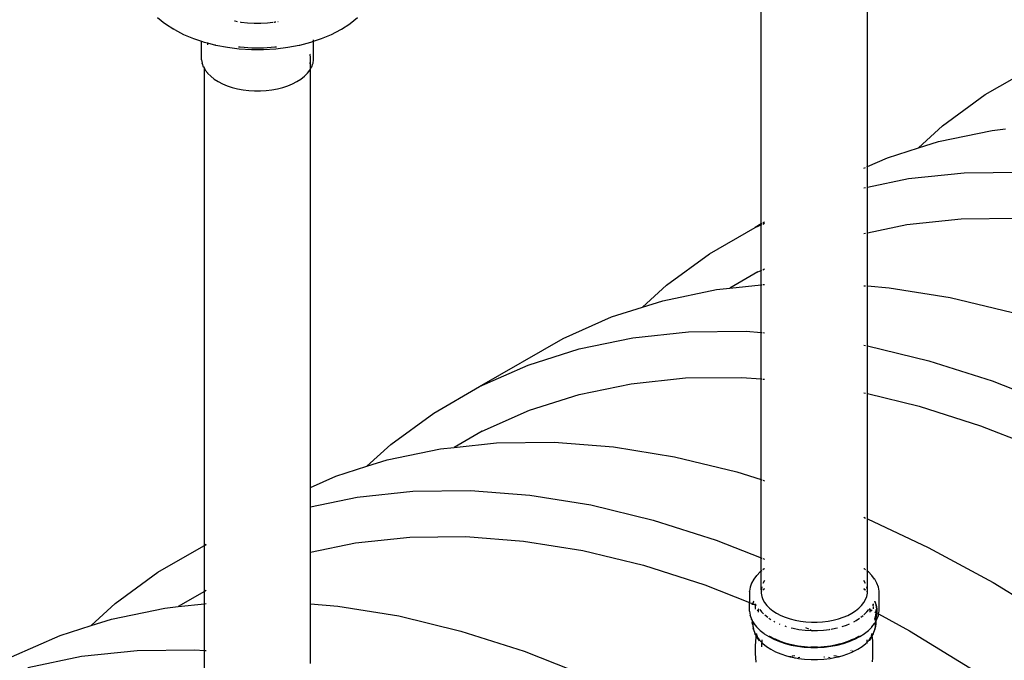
# Model space of a CAD drawing. Extents: x -18027 to -11651, y 1687 to 5059.
# Tile 109 of 170: x -13903 to -13819, y 2875 to 2929. Entities that reach past the tile are written whole.
import ezdxf

# ---------------------------------------------------------------- set-up
doc = ezdxf.new("R2010")
doc.units = 0
doc.header["$MEASUREMENT"] = 0
doc.layers.get('0').update_dxf_attribs({"linetype": 'CONTINUOUS'})
doc.layers.add('TANK', color=2, linetype='CONTINUOUS')

# ---------------------------------------------------------------- blocks, each defined once
blk = doc.blocks.new('12-14 TANKS')
for p, q in [((-141.511, 24.431), (-141.511, 44.603)), ((-137.017, 26.86), (-137.017, 44.603)), ((-167.055, 33.161), (-166.744, 32.914)), ((-166.717, 32.893), (-166.744, 32.914)), ((-163.795, 33.026), (-163.784, 33.023)), ((-163.775, 33.021), (-163.784, 33.023)), ((-163.775, 33.021), (-163.688, 33.004)), ((-163.556, 32.98), (-163.529, 32.975)), ((-163.523, 32.974), (-163.516, 32.972)), ((-163.516, 32.972), (-163.24, 32.938)), ((-163.24, 32.938), (-162.96, 32.921)), ((-162.96, 32.921), (-162.678, 32.921)), ((-162.678, 32.921), (-162.398, 32.938)), ((-162.398, 32.938), (-162.167, 32.967)), ((-162.132, 32.971), (-162.122, 32.972)), ((-162.122, 32.972), (-162.102, 32.976)), ((-162.082, 32.98), (-162.051, 32.986)), ((-161.955, 33.004), (-161.95, 33.004)), ((-158.921, 32.893), (-158.894, 32.914)), ((-158.894, 32.914), (-158.583, 33.161)), ((-166.717, 32.893), (-166.366, 32.668)), ((-166.338, 32.653), (-166.366, 32.668)), ((-166.338, 32.653), (-165.951, 32.452)), ((-159.687, 32.452), (-159.3, 32.653)), ((-159.3, 32.653), (-159.272, 32.668)), ((-159.272, 32.668), (-158.921, 32.893)), ((-165.951, 32.452), (-165.529, 32.275)), ((-165.529, 32.275), (-165.192, 32.163)), ((-165.192, 32.163), (-165.192, 32.178)), ((-165.192, 32.163), (-165.078, 32.125)), ((-165.192, 31.384), (-165.192, 32.163)), ((-165.078, 32.125), (-164.942, 32.09)), ((-164.942, 32.095), (-164.942, 32.09)), ((-164.942, 32.09), (-164.942, 32.013)), ((-164.942, 32.09), (-164.602, 32.002)), ((-161.036, 32.002), (-160.56, 32.125)), ((-160.56, 32.125), (-160.446, 32.163)), ((-160.446, 32.163), (-160.109, 32.275)), ((-160.446, 32.195), (-160.446, 32.218)), ((-160.446, 32.167), (-160.446, 32.178)), ((-160.446, 31.384), (-160.446, 32.163)), ((-160.109, 32.275), (-159.687, 32.452)), ((-164.587, 31.998), (-164.602, 32.002)), ((-164.587, 31.998), (-164.096, 31.906)), ((-164.096, 31.906), (-163.591, 31.844)), ((-163.619, 31.928), (-163.551, 31.92)), ((-163.591, 31.844), (-163.077, 31.813)), ((-163.551, 31.92), (-163.064, 31.89)), ((-163.077, 31.813), (-162.561, 31.813)), ((-163.064, 31.89), (-162.574, 31.89)), ((-162.574, 31.89), (-162.087, 31.92)), ((-162.561, 31.813), (-162.047, 31.844)), ((-162.087, 31.92), (-162.019, 31.928)), ((-162.047, 31.844), (-161.542, 31.906)), ((-161.542, 31.906), (-161.051, 31.998)), ((-161.051, 31.998), (-161.036, 32.002)), ((-165.192, 31.377), (-165.192, 31.384)), ((-165.192, 31.377), (-165.166, 31.234)), ((-160.597, 31.608), (-160.6, 31.617)), ((-160.572, 31.472), (-160.597, 31.608)), ((-160.597, 31.201), (-160.572, 31.336)), ((-160.572, 31.336), (-160.572, 31.472)), ((-160.572, 31.003), (-160.572, 31.336)), ((-160.472, 31.234), (-160.446, 31.377)), ((-160.446, 31.377), (-160.446, 31.384)), ((-165.164, 31.228), (-165.166, 31.234)), ((-165.164, 31.228), (-165.113, 31.087)), ((-165.11, 31.081), (-165.113, 31.087)), ((-165.11, 31.081), (-165.066, 31.003)), ((-165.066, 31.003), (-165.066, 31.008)), ((-165.066, 31.003), (-165.033, 30.945)), ((-165.066, 10.831), (-165.066, 31.003)), ((-165.03, 30.94), (-165.033, 30.945)), ((-165.03, 30.94), (-164.929, 30.809)), ((-160.709, 30.809), (-160.608, 30.94)), ((-160.608, 30.94), (-160.605, 30.945)), ((-160.605, 30.945), (-160.572, 31.003)), ((-160.6, 31.191), (-160.597, 31.201)), ((-160.572, 31.003), (-160.528, 31.081)), ((-160.572, 13.29), (-160.572, 31.003)), ((-160.528, 31.081), (-160.526, 31.087)), ((-160.526, 31.087), (-160.474, 31.228)), ((-160.474, 31.228), (-160.472, 31.234)), ((-132.03, 29.904), (-130.092, 31.023)), ((-164.925, 30.805), (-164.929, 30.809)), ((-164.925, 30.805), (-164.801, 30.681)), ((-164.801, 30.681), (-164.656, 30.565)), ((-164.652, 30.562), (-164.656, 30.565)), ((-164.652, 30.562), (-164.487, 30.457)), ((-164.487, 30.457), (-164.303, 30.361)), ((-161.335, 30.361), (-161.152, 30.457)), ((-161.152, 30.457), (-160.986, 30.562)), ((-160.986, 30.562), (-160.982, 30.565)), ((-160.982, 30.565), (-160.837, 30.681)), ((-160.837, 30.681), (-160.713, 30.805)), ((-160.713, 30.805), (-160.709, 30.809)), ((-164.299, 30.359), (-164.303, 30.361)), ((-164.299, 30.359), (-164.1, 30.276)), ((-164.1, 30.276), (-163.887, 30.205)), ((-163.887, 30.205), (-163.662, 30.147)), ((-163.662, 30.147), (-163.428, 30.103)), ((-163.428, 30.103), (-163.187, 30.074)), ((-163.187, 30.074), (-162.942, 30.059)), ((-162.942, 30.059), (-162.696, 30.059)), ((-162.696, 30.059), (-162.451, 30.074)), ((-162.451, 30.074), (-162.21, 30.103)), ((-162.21, 30.103), (-161.976, 30.147)), ((-161.976, 30.147), (-161.751, 30.205)), ((-161.751, 30.205), (-161.538, 30.276)), ((-161.538, 30.276), (-161.339, 30.359)), ((-161.339, 30.359), (-161.335, 30.361)), ((-133.842, 28.577), (-132.03, 29.904)), ((-134.858, 27.651), (-133.842, 28.577)), ((-134.003, 27.923), (-131.737, 28.393)), ((-131.737, 28.393), (-131.17, 28.453)), ((-134.858, 27.651), (-134.003, 27.923)), ((-136.168, 27.234), (-134.858, 27.651)), ((-137.017, 26.86), (-136.168, 27.234)), ((-137.163, 26.796), (-137.09, 26.828)), ((-137.041, 26.849), (-137.017, 26.86)), ((-137.017, 25.99), (-137.017, 26.86)), ((-137.017, 25.99), (-135.272, 26.352)), ((-135.272, 26.352), (-132.914, 26.601)), ((-132.914, 26.601), (-130.472, 26.628)), ((-137.163, 25.96), (-137.09, 25.975)), ((-137.041, 25.985), (-137.017, 25.99)), ((-137.017, 24.063), (-137.017, 25.99)), ((-135.34, 24.411), (-133.046, 24.653)), ((-133.046, 24.653), (-130.671, 24.679)), ((-143.697, 23.168), (-141.759, 24.287)), ((-141.511, 24.431), (-141.759, 24.287)), ((-141.759, 24.287), (-141.511, 24.397)), ((-141.486, 24.445), (-141.511, 24.431)), ((-141.511, 24.397), (-141.511, 24.431)), ((-141.511, 24.397), (-141.486, 24.407)), ((-141.511, 22.464), (-141.511, 24.397)), ((-141.364, 24.515), (-141.437, 24.473)), ((-141.437, 24.429), (-141.364, 24.461)), ((-137.017, 24.063), (-135.34, 24.411)), ((-137.163, 24.033), (-137.09, 24.048)), ((-137.041, 24.058), (-137.017, 24.063)), ((-137.017, 21.81), (-137.017, 24.063)), ((-145.509, 21.841), (-143.697, 23.168)), ((-141.437, 22.496), (-141.364, 22.528)), ((-141.65, 22.403), (-142.837, 21.717)), ((-141.65, 22.403), (-141.511, 22.464)), ((-141.511, 22.464), (-141.486, 22.475)), ((-141.511, 21.857), (-141.511, 22.464)), ((-146.525, 20.915), (-145.509, 21.841)), ((-143.404, 21.657), (-142.837, 21.717)), ((-142.837, 21.717), (-141.511, 21.857)), ((-141.511, 21.857), (-141.486, 21.859)), ((-141.511, 19.843), (-141.511, 21.857)), ((-141.437, 21.865), (-141.364, 21.872)), ((-137.163, 21.821), (-137.09, 21.815)), ((-137.041, 21.811), (-137.017, 21.81)), ((-137.017, 21.81), (-136.089, 21.737)), ((-137.017, 19.272), (-137.017, 21.81)), ((-136.089, 21.737), (-133.511, 21.321)), ((-145.67, 21.187), (-143.404, 21.657)), ((-133.511, 21.321), (-130.879, 20.684)), ((-147.836, 20.498), (-146.525, 20.915)), ((-146.525, 20.915), (-145.67, 21.187)), ((-149.891, 19.592), (-147.836, 20.498)), ((-153.427, 17.551), (-149.891, 19.592)), ((-149.206, 19.146), (-146.939, 19.616)), ((-146.939, 19.616), (-144.581, 19.865)), ((-144.581, 19.865), (-142.139, 19.892)), ((-142.139, 19.892), (-141.511, 19.843)), ((-141.511, 19.843), (-141.486, 19.841)), ((-141.511, 17.879), (-141.511, 19.843)), ((-141.437, 19.837), (-141.364, 19.831)), ((-137.163, 19.298), (-137.09, 19.287)), ((-137.041, 19.278), (-137.017, 19.272)), ((-137.017, 19.272), (-134.415, 18.643)), ((-137.017, 17.259), (-137.017, 19.272)), ((-151.371, 18.457), (-149.206, 19.146)), ((-153.427, 17.551), (-151.371, 18.457)), ((-134.415, 18.643), (-131.74, 17.789)), ((-147.007, 17.675), (-144.713, 17.917)), ((-144.713, 17.917), (-142.338, 17.943)), ((-142.338, 17.943), (-141.511, 17.879)), ((-155.364, 16.432), (-153.427, 17.551)), ((-149.212, 17.218), (-147.007, 17.675)), ((-141.511, 17.879), (-141.486, 17.877)), ((-141.511, 13.617), (-141.511, 17.879)), ((-141.437, 17.873), (-141.364, 17.868)), ((-131.74, 17.789), (-129.034, 16.722)), ((-151.318, 16.548), (-149.212, 17.218)), ((-137.163, 17.294), (-137.09, 17.277)), ((-137.041, 17.265), (-137.017, 17.259)), ((-137.017, 17.259), (-134.825, 16.729)), ((-137.017, 11.957), (-137.017, 17.259)), ((-134.825, 16.729), (-132.224, 15.899)), ((-157.176, 15.105), (-155.364, 16.432)), ((-153.317, 15.667), (-151.318, 16.548)), ((-132.224, 15.899), (-129.591, 14.86)), ((-153.317, 15.667), (-154.505, 14.981)), ((-158.193, 14.179), (-157.176, 15.105)), ((-154.505, 14.981), (-152.713, 15.17)), ((-152.713, 15.17), (-150.271, 15.197)), ((-150.271, 15.197), (-147.756, 15.001)), ((-147.756, 15.001), (-145.178, 14.585)), ((-157.338, 14.451), (-155.071, 14.921)), ((-155.071, 14.921), (-154.505, 14.981)), ((-145.178, 14.585), (-142.546, 13.948)), ((-159.503, 13.762), (-158.193, 14.179)), ((-158.193, 14.179), (-157.338, 14.451)), ((-160.572, 13.29), (-159.503, 13.762)), ((-142.546, 13.948), (-141.511, 13.617)), ((-141.511, 13.617), (-141.486, 13.61)), ((-141.511, 10.305), (-141.511, 13.617)), ((-141.437, 13.594), (-141.364, 13.571)), ((-160.597, 13.28), (-160.572, 13.29)), ((-160.572, 12.472), (-160.572, 13.29)), ((-158.607, 12.88), (-156.248, 13.129)), ((-156.248, 13.129), (-153.807, 13.155)), ((-153.807, 13.155), (-151.292, 12.96)), ((-151.292, 12.96), (-148.713, 12.543)), ((-160.572, 12.472), (-158.607, 12.88)), ((-148.713, 12.543), (-146.082, 11.907)), ((-160.597, 12.467), (-160.572, 12.472)), ((-160.572, 10.545), (-160.572, 12.472)), ((-146.082, 11.907), (-143.408, 11.053)), ((-137.163, 12.026), (-137.09, 11.992)), ((-137.041, 11.969), (-137.017, 11.957)), ((-137.017, 11.957), (-134.438, 10.75)), ((-137.017, 9.744), (-137.017, 11.957)), ((-164.992, 10.873), (-165.066, 10.831)), ((-165.066, 10.827), (-164.992, 10.859)), ((-160.572, 10.545), (-158.674, 10.939)), ((-158.674, 10.939), (-156.38, 11.181)), ((-156.38, 11.181), (-154.006, 11.207)), ((-154.006, 11.207), (-151.559, 11.017)), ((-151.559, 11.017), (-149.052, 10.612)), ((-143.408, 11.053), (-141.511, 10.305)), ((-167.032, 9.696), (-165.094, 10.815)), ((-165.066, 10.831), (-165.094, 10.815)), ((-165.094, 10.815), (-165.066, 10.827)), ((-165.066, 10.827), (-165.066, 10.831)), ((-165.066, 8.883), (-165.066, 10.827)), ((-160.597, 10.54), (-160.572, 10.545)), ((-160.572, 8.355), (-160.572, 10.545)), ((-149.052, 10.612), (-146.492, 9.993)), ((-134.438, 10.75), (-131.699, 9.268)), ((-141.511, 10.305), (-141.486, 10.295)), ((-141.511, 9.744), (-141.511, 10.305)), ((-141.437, 10.276), (-141.364, 10.247)), ((-168.844, 8.369), (-167.032, 9.696)), ((-146.492, 9.993), (-143.891, 9.162)), ((-141.554, 9.709), (-141.697, 9.567)), ((-141.511, 9.744), (-141.554, 9.709)), ((-141.486, 9.763), (-141.511, 9.744)), ((-141.511, 8.949), (-141.511, 9.744)), ((-141.386, 9.843), (-141.437, 9.802)), ((-141.386, 9.843), (-141.379, 9.848)), ((-141.364, 9.857), (-141.379, 9.848)), ((-137.148, 9.848), (-137.163, 9.857)), ((-137.142, 9.843), (-137.148, 9.848)), ((-137.09, 9.802), (-137.142, 9.843)), ((-137.017, 9.744), (-137.041, 9.763)), ((-137.017, 8.949), (-137.017, 9.744)), ((-136.974, 9.709), (-137.017, 9.744)), ((-136.831, 9.567), (-136.974, 9.709)), ((-141.917, 9.235), (-141.977, 9.072)), ((-141.917, 9.235), (-141.913, 9.243)), ((-141.824, 9.401), (-141.913, 9.243)), ((-141.824, 9.401), (-141.819, 9.409)), ((-141.703, 9.56), (-141.819, 9.409)), ((-141.703, 9.56), (-141.697, 9.567)), ((-141.364, 9.346), (-141.437, 9.217)), ((-137.09, 9.217), (-137.163, 9.346)), ((-136.825, 9.56), (-136.831, 9.567)), ((-136.708, 9.409), (-136.825, 9.56)), ((-136.703, 9.401), (-136.708, 9.409)), ((-136.614, 9.243), (-136.703, 9.401)), ((-136.61, 9.235), (-136.614, 9.243)), ((-136.551, 9.072), (-136.61, 9.235)), ((-131.699, 9.268), (-128.96, 7.587)), ((-165.066, 8.883), (-166.172, 8.245)), ((-164.992, 8.926), (-165.066, 8.883)), ((-165.066, 8.361), (-165.066, 8.883)), ((-143.891, 9.162), (-142.01, 8.42)), ((-142.01, 8.887), (-142.009, 8.897)), ((-142.01, 8.887), (-142.01, 8.42)), ((-141.979, 9.063), (-142.009, 8.897)), ((-141.979, 9.063), (-141.977, 9.072)), ((-141.486, 9.084), (-141.511, 8.949)), ((-141.511, 8.949), (-141.511, 8.88)), ((-141.491, 8.9), (-141.511, 8.88)), ((-141.511, 8.879), (-141.49, 8.899)), ((-141.49, 8.886), (-141.511, 8.86)), ((-141.511, 8.88), (-141.511, 8.879)), ((-141.511, 8.879), (-141.511, 8.86)), ((-141.511, 8.86), (-141.511, 8.813)), ((-141.511, 8.813), (-141.486, 8.678)), ((-141.49, 8.899), (-141.491, 8.9)), ((-141.49, 8.899), (-141.486, 8.903)), ((-141.486, 8.89), (-141.49, 8.886)), ((-141.486, 8.904), (-141.486, 8.903)), ((-141.425, 8.951), (-141.437, 8.943)), ((-141.425, 8.951), (-141.437, 8.939)), ((-141.437, 8.942), (-141.437, 8.943)), ((-141.419, 8.957), (-141.425, 8.951)), ((-141.364, 9.012), (-141.419, 8.957)), ((-141.364, 8.999), (-141.419, 8.957)), ((-141.364, 9.001), (-141.364, 8.999)), ((-137.108, 8.957), (-137.163, 9.012)), ((-137.163, 8.999), (-137.163, 9.001)), ((-137.163, 8.999), (-137.108, 8.957)), ((-137.102, 8.951), (-137.108, 8.957)), ((-137.09, 8.939), (-137.102, 8.951)), ((-137.09, 8.943), (-137.102, 8.951)), ((-137.09, 8.943), (-137.09, 8.942)), ((-137.017, 8.949), (-137.041, 9.084)), ((-137.041, 8.903), (-137.041, 8.904)), ((-137.041, 8.903), (-137.037, 8.899)), ((-137.037, 8.886), (-137.041, 8.89)), ((-137.041, 8.678), (-137.017, 8.813)), ((-137.036, 8.9), (-137.037, 8.899)), ((-137.037, 8.899), (-137.017, 8.879)), ((-137.017, 8.86), (-137.037, 8.886)), ((-137.017, 8.88), (-137.036, 8.9)), ((-137.017, 8.88), (-137.017, 8.949)), ((-137.017, 8.879), (-137.017, 8.88)), ((-137.017, 8.86), (-137.017, 8.879)), ((-137.017, 8.813), (-137.017, 8.86)), ((-136.548, 9.063), (-136.551, 9.072)), ((-136.518, 8.897), (-136.548, 9.063)), ((-136.517, 8.887), (-136.518, 8.897)), ((-136.517, 8.058), (-136.517, 8.887)), ((-169.86, 7.443), (-168.844, 8.369)), ((-166.172, 8.245), (-165.066, 8.361)), ((-165.066, 8.361), (-164.992, 8.369)), ((-165.066, 6.388), (-165.066, 8.361)), ((-160.597, 8.356), (-160.572, 8.355)), ((-160.572, 8.355), (-159.423, 8.265)), ((-160.572, 5.838), (-160.572, 8.355)), ((-142.01, 8.058), (-142.01, 8.42)), ((-141.98, 8.408), (-141.92, 8.385)), ((-141.914, 8.382), (-141.883, 8.37)), ((-141.871, 8.349), (-141.88, 8.323)), ((-141.88, 8.322), (-141.87, 8.347)), ((-141.869, 8.365), (-141.865, 8.363)), ((-141.865, 8.363), (-141.867, 8.36)), ((-141.866, 8.359), (-141.864, 8.363)), ((-141.857, 8.387), (-141.865, 8.363)), ((-141.865, 8.363), (-141.864, 8.363)), ((-141.864, 8.363), (-141.856, 8.385)), ((-141.864, 8.363), (-141.838, 8.352)), ((-141.835, 8.446), (-141.852, 8.401)), ((-141.851, 8.4), (-141.834, 8.445)), ((-141.823, 8.473), (-141.829, 8.461)), ((-141.829, 8.459), (-141.828, 8.461)), ((-141.828, 8.461), (-141.822, 8.471)), ((-141.82, 8.346), (-141.766, 8.324)), ((-141.759, 8.36), (-141.759, 8.336)), ((-141.752, 8.346), (-141.757, 8.32)), ((-141.486, 8.678), (-141.437, 8.545)), ((-141.437, 8.545), (-141.364, 8.415)), ((-141.364, 8.415), (-141.268, 8.291)), ((-137.259, 8.291), (-137.163, 8.415)), ((-137.163, 8.415), (-137.09, 8.545)), ((-137.09, 8.545), (-137.041, 8.678)), ((-136.768, 8.306), (-136.775, 8.346)), ((-136.768, 8.36), (-136.768, 8.306)), ((-136.705, 8.471), (-136.699, 8.461)), ((-136.698, 8.461), (-136.704, 8.473)), ((-136.699, 8.461), (-136.693, 8.445)), ((-136.692, 8.446), (-136.698, 8.461)), ((-136.67, 8.387), (-136.687, 8.431)), ((-136.687, 8.43), (-136.671, 8.385)), ((-136.666, 8.372), (-136.641, 8.304)), ((-136.64, 8.304), (-136.665, 8.373)), ((-169.005, 7.715), (-166.738, 8.185)), ((-166.738, 8.185), (-166.172, 8.245)), ((-159.423, 8.265), (-156.845, 7.849)), ((-142.009, 8.048), (-142.01, 8.058)), ((-142.009, 8.048), (-141.979, 7.883)), ((-141.765, 8.324), (-141.759, 8.322)), ((-141.759, 8.326), (-141.759, 8.322)), ((-141.759, 8.322), (-141.759, 8.306)), ((-141.759, 8.322), (-141.757, 8.32)), ((-141.757, 8.32), (-141.759, 8.306)), ((-141.759, 8.306), (-141.759, 8.295)), ((-141.759, 8.275), (-141.759, 8.199)), ((-141.759, 8.182), (-141.759, 8.167)), ((-141.759, 8.153), (-141.756, 8.139)), ((-141.757, 8.32), (-141.726, 8.308)), ((-141.667, 8.074), (-141.683, 8.052)), ((-141.623, 8.13), (-141.66, 8.082)), ((-141.635, 8.112), (-141.635, 8.057)), ((-141.635, 8.042), (-141.635, 8.004)), ((-141.603, 8.157), (-141.616, 8.139)), ((-141.57, 8.124), (-141.49, 8.021)), ((-141.49, 8.021), (-141.407, 7.937)), ((-141.268, 8.291), (-141.151, 8.173)), ((-141.151, 8.173), (-141.012, 8.063)), ((-141.012, 8.063), (-140.855, 7.962)), ((-140.855, 7.962), (-140.68, 7.871)), ((-137.848, 7.871), (-137.673, 7.962)), ((-137.673, 7.962), (-137.515, 8.063)), ((-137.515, 8.063), (-137.377, 8.173)), ((-137.377, 8.173), (-137.259, 8.291)), ((-137.166, 7.892), (-137.037, 8.021)), ((-137.037, 8.021), (-136.957, 8.124)), ((-136.935, 8.147), (-136.904, 8.13)), ((-136.904, 8.13), (-136.925, 8.157)), ((-136.861, 8.074), (-136.897, 8.12)), ((-136.893, 8.124), (-136.839, 8.095)), ((-136.893, 8.042), (-136.893, 8.112)), ((-136.893, 8.004), (-136.893, 8.028)), ((-136.844, 8.052), (-136.855, 8.066)), ((-136.83, 8.09), (-136.815, 8.082)), ((-136.768, 8.275), (-136.768, 8.306)), ((-136.768, 8.255), (-136.768, 8.182)), ((-136.768, 8.167), (-136.768, 8.155)), ((-136.768, 8.153), (-136.768, 8.155)), ((-136.696, 8.017), (-136.642, 7.988)), ((-136.67, 7.809), (-136.642, 7.96)), ((-136.642, 7.988), (-136.642, 8.119)), ((-136.642, 7.988), (-136.614, 7.973)), ((-136.642, 7.964), (-136.642, 7.988)), ((-136.642, 7.962), (-136.642, 7.964)), ((-136.642, 7.96), (-136.642, 7.962)), ((-136.641, 7.825), (-136.642, 7.96)), ((-136.641, 8.304), (-136.612, 8.145)), ((-136.614, 7.973), (-136.641, 7.825)), ((-136.611, 8.145), (-136.64, 8.304)), ((-136.64, 7.824), (-136.613, 7.972)), ((-136.612, 7.984), (-136.614, 7.973)), ((-136.614, 7.973), (-136.613, 7.972)), ((-136.613, 7.972), (-136.611, 7.984)), ((-136.613, 7.972), (-136.607, 7.969)), ((-136.612, 8.145), (-136.612, 7.984)), ((-136.611, 7.984), (-136.611, 8.145)), ((-136.548, 7.883), (-136.539, 7.932)), ((-136.547, 7.937), (-136.539, 7.932)), ((-136.539, 7.932), (-136.518, 8.048)), ((-136.539, 7.932), (-135.234, 7.226)), ((-136.518, 8.048), (-136.517, 8.058)), ((-169.86, 7.443), (-169.005, 7.715)), ((-156.845, 7.849), (-154.214, 7.212)), ((-141.977, 7.873), (-141.979, 7.883)), ((-141.977, 7.873), (-141.917, 7.711)), ((-141.913, 7.702), (-141.917, 7.711)), ((-141.913, 7.702), (-141.885, 7.652)), ((-141.885, 7.668), (-141.885, 7.652)), ((-141.885, 7.652), (-141.885, 7.574)), ((-141.885, 7.652), (-141.856, 7.602)), ((-141.884, 7.549), (-141.885, 7.574)), ((-141.882, 7.524), (-141.884, 7.549)), ((-141.879, 7.499), (-141.882, 7.524)), ((-141.86, 7.582), (-141.856, 7.602)), ((-141.86, 7.582), (-141.86, 7.425)), ((-141.856, 7.604), (-141.856, 7.602)), ((-141.856, 7.602), (-141.824, 7.544)), ((-141.819, 7.536), (-141.824, 7.544)), ((-141.819, 7.536), (-141.703, 7.385)), ((-141.361, 7.892), (-141.36, 7.89)), ((-141.36, 7.89), (-141.235, 7.791)), ((-141.184, 7.754), (-141.106, 7.704)), ((-140.98, 7.629), (-140.935, 7.606)), ((-140.754, 7.52), (-140.716, 7.504)), ((-140.68, 7.871), (-140.489, 7.791)), ((-140.489, 7.791), (-140.285, 7.723)), ((-140.285, 7.723), (-140.07, 7.668)), ((-140.07, 7.668), (-139.846, 7.626)), ((-139.846, 7.626), (-139.616, 7.598)), ((-139.616, 7.598), (-139.381, 7.584)), ((-139.381, 7.584), (-139.146, 7.584)), ((-139.146, 7.584), (-138.912, 7.598)), ((-138.912, 7.598), (-138.681, 7.626)), ((-138.681, 7.626), (-138.457, 7.668)), ((-138.457, 7.668), (-138.242, 7.723)), ((-138.242, 7.723), (-138.038, 7.791)), ((-138.038, 7.791), (-137.848, 7.871)), ((-137.902, 7.466), (-137.774, 7.52)), ((-137.592, 7.606), (-137.496, 7.656)), ((-137.496, 7.656), (-137.343, 7.754)), ((-137.292, 7.791), (-137.199, 7.865)), ((-136.825, 7.385), (-136.708, 7.536)), ((-136.708, 7.536), (-136.703, 7.544)), ((-136.703, 7.544), (-136.671, 7.602)), ((-136.642, 7.822), (-136.696, 7.675)), ((-136.696, 7.672), (-136.642, 7.819)), ((-136.695, 7.739), (-136.696, 7.741)), ((-136.696, 7.739), (-136.696, 7.737)), ((-136.696, 7.737), (-136.695, 7.739)), ((-136.696, 7.737), (-136.695, 7.737)), ((-136.695, 7.739), (-136.671, 7.806)), ((-136.695, 7.737), (-136.695, 7.739)), ((-136.671, 7.806), (-136.67, 7.808)), ((-136.671, 7.602), (-136.642, 7.652)), ((-136.671, 7.602), (-136.671, 7.604)), ((-136.671, 7.602), (-136.667, 7.582)), ((-136.67, 7.808), (-136.67, 7.809)), ((-136.667, 7.425), (-136.667, 7.582)), ((-136.648, 7.499), (-136.645, 7.524)), ((-136.645, 7.524), (-136.643, 7.549)), ((-136.643, 7.549), (-136.642, 7.574)), ((-136.641, 7.825), (-136.642, 7.822)), ((-136.642, 7.819), (-136.64, 7.824)), ((-136.642, 7.819), (-136.642, 7.822)), ((-136.642, 7.652), (-136.642, 7.819)), ((-136.642, 7.652), (-136.614, 7.702)), ((-136.642, 7.574), (-136.642, 7.652)), ((-136.614, 7.702), (-136.61, 7.711)), ((-136.61, 7.711), (-136.551, 7.873)), ((-136.551, 7.873), (-136.548, 7.883)), ((-171.17, 7.026), (-169.86, 7.443)), ((-154.214, 7.212), (-151.539, 6.358)), ((-141.879, 7.499), (-141.85, 7.341)), ((-141.86, 7.425), (-141.856, 7.401)), ((-141.852, 7.382), (-141.832, 7.269)), ((-141.845, 7.317), (-141.85, 7.341)), ((-141.839, 7.293), (-141.845, 7.317)), ((-141.832, 7.269), (-141.839, 7.293)), ((-141.832, 7.269), (-141.775, 7.115)), ((-141.767, 7.092), (-141.775, 7.115)), ((-141.775, 7.115), (-141.691, 6.966)), ((-141.757, 7.07), (-141.767, 7.092)), ((-141.718, 7.023), (-141.71, 7.104)), ((-141.707, 7.096), (-141.708, 7.102)), ((-141.704, 7.07), (-141.707, 7.096)), ((-141.707, 7.096), (-141.703, 7.075)), ((-141.697, 7.379), (-141.703, 7.385)), ((-141.703, 7.096), (-141.703, 7.075)), ((-141.697, 7.379), (-141.554, 7.236)), ((-141.554, 7.236), (-141.386, 7.102)), ((-141.379, 7.098), (-141.386, 7.102)), ((-141.379, 7.098), (-141.189, 6.975)), ((-140.508, 7.427), (-140.447, 7.407)), ((-140.247, 7.352), (-140.159, 7.329)), ((-140.159, 7.329), (-139.91, 7.282)), ((-139.91, 7.282), (-139.655, 7.251)), ((-139.655, 7.251), (-139.394, 7.235)), ((-139.634, 7.363), (-139.514, 7.307)), ((-139.455, 7.279), (-139.36, 7.235)), ((-139.394, 7.235), (-139.36, 7.235)), ((-139.36, 7.235), (-139.325, 7.219)), ((-139.36, 7.235), (-139.133, 7.235)), ((-139.133, 7.235), (-138.873, 7.251)), ((-138.873, 7.251), (-138.617, 7.282)), ((-138.617, 7.282), (-138.584, 7.288)), ((-138.553, 7.294), (-138.368, 7.329)), ((-138.368, 7.329), (-138.28, 7.352)), ((-138.08, 7.407), (-137.902, 7.466)), ((-137.338, 6.975), (-137.148, 7.098)), ((-137.148, 7.098), (-137.142, 7.102)), ((-137.142, 7.102), (-136.974, 7.236)), ((-136.974, 7.236), (-136.831, 7.379)), ((-136.831, 7.379), (-136.825, 7.385)), ((-136.824, 7.076), (-136.824, 7.096)), ((-136.824, 7.076), (-136.82, 7.096)), ((-136.823, 7.07), (-136.82, 7.096)), ((-136.82, 7.096), (-136.819, 7.102)), ((-136.814, 7.075), (-136.817, 7.104)), ((-136.808, 7.015), (-136.752, 7.115)), ((-136.77, 7.07), (-136.761, 7.092)), ((-136.761, 7.092), (-136.752, 7.115)), ((-136.752, 7.115), (-136.695, 7.269)), ((-136.695, 7.269), (-136.682, 7.344)), ((-136.695, 7.269), (-136.688, 7.293)), ((-136.688, 7.293), (-136.682, 7.317)), ((-136.682, 7.317), (-136.677, 7.341)), ((-136.677, 7.341), (-136.648, 7.499)), ((-136.675, 7.382), (-136.667, 7.425)), ((-135.234, 7.226), (-132.495, 5.546)), ((-173.226, 6.12), (-171.17, 7.026)), ((-141.746, 7.049), (-141.757, 7.07)), ((-141.746, 7.049), (-141.72, 7.003)), ((-141.744, 6.59), (-141.738, 6.774)), ((-141.738, 6.774), (-141.725, 6.957)), ((-141.725, 6.957), (-141.72, 7.003)), ((-141.72, 7.003), (-141.72, 7.007)), ((-141.72, 7.003), (-141.663, 6.901)), ((-141.703, 7.044), (-141.704, 7.07)), ((-141.703, 7.075), (-141.703, 7.044)), ((-141.703, 7.075), (-141.692, 7.015)), ((-141.698, 7.022), (-141.698, 7.023)), ((-141.691, 6.966), (-141.677, 6.946)), ((-141.688, 6.991), (-141.689, 6.993)), ((-141.688, 6.991), (-141.685, 6.974)), ((-141.685, 6.988), (-141.664, 6.931)), ((-141.664, 6.924), (-141.677, 6.946)), ((-141.677, 6.946), (-141.664, 6.931)), ((-141.664, 6.931), (-141.58, 6.822)), ((-141.664, 6.931), (-141.657, 6.911)), ((-141.654, 6.901), (-141.664, 6.924)), ((-141.664, 6.924), (-141.657, 6.911)), ((-141.651, 6.881), (-141.663, 6.901)), ((-141.657, 6.911), (-141.654, 6.901)), ((-141.657, 6.911), (-141.596, 6.802)), ((-141.645, 6.878), (-141.654, 6.901)), ((-141.638, 6.861), (-141.651, 6.881)), ((-141.623, 6.842), (-141.638, 6.861)), ((-141.609, 6.823), (-141.623, 6.842)), ((-141.596, 6.802), (-141.609, 6.823)), ((-141.58, 6.822), (-141.488, 6.73)), ((-141.489, 6.695), (-141.492, 6.611)), ((-141.488, 6.73), (-141.489, 6.705)), ((-141.487, 6.755), (-141.488, 6.73)), ((-141.488, 6.73), (-141.444, 6.686)), ((-141.486, 6.78), (-141.487, 6.755)), ((-141.481, 6.844), (-141.484, 6.8)), ((-141.444, 6.686), (-141.284, 6.559)), ((-141.189, 6.975), (-140.977, 6.865)), ((-141.173, 7), (-141.164, 6.995)), ((-141.164, 6.995), (-141.142, 6.98)), ((-141.141, 6.98), (-141.142, 6.98)), ((-140.935, 6.872), (-141.141, 6.98)), ((-140.971, 6.863), (-140.977, 6.865)), ((-140.971, 6.863), (-140.741, 6.766)), ((-140.935, 6.872), (-140.761, 6.799)), ((-140.93, 6.88), (-140.923, 6.876)), ((-140.921, 6.875), (-140.923, 6.876)), ((-140.921, 6.875), (-140.7, 6.783)), ((-140.754, 6.797), (-140.761, 6.799)), ((-140.741, 6.766), (-140.495, 6.684)), ((-140.7, 6.783), (-140.461, 6.703)), ((-140.511, 6.712), (-140.47, 6.698)), ((-140.495, 6.684), (-140.236, 6.618)), ((-140.47, 6.698), (-140.216, 6.633)), ((-140.461, 6.703), (-140.209, 6.638)), ((-138.319, 6.638), (-138.208, 6.667)), ((-138.291, 6.618), (-138.032, 6.684)), ((-138.22, 6.673), (-138.208, 6.667)), ((-138.208, 6.667), (-138.067, 6.703)), ((-138.208, 6.667), (-138.199, 6.662)), ((-138.199, 6.662), (-138.058, 6.698)), ((-138.067, 6.703), (-137.828, 6.783)), ((-138.058, 6.698), (-138.016, 6.712)), ((-138.032, 6.684), (-137.786, 6.766)), ((-137.828, 6.783), (-137.606, 6.875)), ((-137.786, 6.766), (-137.556, 6.863)), ((-137.766, 6.799), (-137.773, 6.797)), ((-137.766, 6.799), (-137.592, 6.872)), ((-137.606, 6.875), (-137.604, 6.876)), ((-137.604, 6.876), (-137.597, 6.88)), ((-137.386, 6.98), (-137.592, 6.872)), ((-137.556, 6.863), (-137.55, 6.865)), ((-137.55, 6.865), (-137.338, 6.975)), ((-137.386, 6.98), (-137.385, 6.98)), ((-137.385, 6.98), (-137.363, 6.995)), ((-137.363, 6.995), (-137.354, 7)), ((-137.243, 6.559), (-137.083, 6.686)), ((-137.083, 6.686), (-137.039, 6.73)), ((-137.046, 6.844), (-137.041, 6.78)), ((-137.04, 6.762), (-137.04, 6.755)), ((-137.04, 6.755), (-137.039, 6.73)), ((-137.039, 6.73), (-136.947, 6.822)), ((-137.039, 6.73), (-137.038, 6.687)), ((-136.947, 6.822), (-136.863, 6.931)), ((-136.932, 6.802), (-136.923, 6.817)), ((-136.923, 6.817), (-136.87, 6.911)), ((-136.923, 6.817), (-136.918, 6.823)), ((-136.918, 6.823), (-136.904, 6.842)), ((-136.904, 6.842), (-136.89, 6.861)), ((-136.89, 6.861), (-136.876, 6.881)), ((-136.883, 6.878), (-136.873, 6.901)), ((-136.876, 6.881), (-136.865, 6.901)), ((-136.873, 6.901), (-136.863, 6.924)), ((-136.873, 6.901), (-136.87, 6.911)), ((-136.87, 6.911), (-136.863, 6.931)), ((-136.87, 6.911), (-136.863, 6.924)), ((-136.865, 6.901), (-136.807, 7.003)), ((-136.863, 6.931), (-136.853, 6.957)), ((-136.863, 6.924), (-136.851, 6.946)), ((-136.863, 6.931), (-136.851, 6.946)), ((-136.851, 6.946), (-136.836, 6.966)), ((-136.842, 6.988), (-136.838, 6.998)), ((-136.84, 6.991), (-136.838, 6.998)), ((-136.838, 6.998), (-136.824, 7.076)), ((-136.838, 6.998), (-136.829, 7.023)), ((-136.838, 6.993), (-136.837, 6.999)), ((-136.837, 6.999), (-136.829, 7.023)), ((-136.836, 6.966), (-136.808, 7.015)), ((-136.824, 7.044), (-136.824, 7.076)), ((-136.824, 7.044), (-136.823, 7.07)), ((-136.808, 7.015), (-136.813, 7.064)), ((-136.807, 7.003), (-136.808, 7.015)), ((-136.807, 7.003), (-136.781, 7.049)), ((-136.802, 6.957), (-136.807, 7.003)), ((-136.79, 6.774), (-136.802, 6.957)), ((-136.783, 6.59), (-136.79, 6.774)), ((-136.781, 7.049), (-136.77, 7.07)), ((-170.274, 6.144), (-167.915, 6.393)), ((-167.915, 6.393), (-165.474, 6.419)), ((-165.474, 6.419), (-165.066, 6.388)), ((-165.066, 6.388), (-164.992, 6.382)), ((-165.066, 4.424), (-165.066, 6.388)), ((-151.539, 6.358), (-148.833, 5.291)), ((-141.744, 6.447), (-141.744, 6.59)), ((-141.744, 6.447), (-141.744, 6.44)), ((-141.743, 6.256), (-141.744, 6.44)), ((-141.737, 6.072), (-141.743, 6.256)), ((-141.493, 6.592), (-141.493, 6.575)), ((-141.493, 6.575), (-141.493, 6.546)), ((-141.284, 6.559), (-141.102, 6.442)), ((-141.102, 6.442), (-140.9, 6.337)), ((-140.9, 6.337), (-140.68, 6.245)), ((-140.236, 6.618), (-139.966, 6.567)), ((-140.216, 6.633), (-139.974, 6.587)), ((-140.209, 6.638), (-139.946, 6.589)), ((-139.966, 6.567), (-139.688, 6.533)), ((-139.946, 6.589), (-139.693, 6.558)), ((-139.693, 6.551), (-139.679, 6.55)), ((-139.688, 6.533), (-139.406, 6.516)), ((-139.679, 6.55), (-139.403, 6.533)), ((-139.407, 6.539), (-139.402, 6.539)), ((-139.406, 6.516), (-139.122, 6.516)), ((-139.403, 6.533), (-139.125, 6.533)), ((-139.402, 6.539), (-139.126, 6.539)), ((-139.126, 6.539), (-139.12, 6.539)), ((-139.125, 6.533), (-138.848, 6.55)), ((-139.122, 6.516), (-138.839, 6.533)), ((-138.848, 6.55), (-138.834, 6.551)), ((-138.839, 6.533), (-138.561, 6.567)), ((-138.834, 6.558), (-138.581, 6.589)), ((-138.581, 6.589), (-138.319, 6.638)), ((-138.561, 6.567), (-138.291, 6.618)), ((-138.553, 6.587), (-138.312, 6.633)), ((-138.312, 6.633), (-138.199, 6.662)), ((-138.199, 6.662), (-138.193, 6.658)), ((-137.847, 6.245), (-137.627, 6.337)), ((-137.723, 6.404), (-137.698, 6.391)), ((-137.675, 6.378), (-137.652, 6.366)), ((-137.631, 6.355), (-137.612, 6.344)), ((-137.627, 6.337), (-137.612, 6.344)), ((-137.612, 6.344), (-137.425, 6.442)), ((-137.425, 6.442), (-137.243, 6.559)), ((-136.791, 6.072), (-136.784, 6.256)), ((-136.784, 6.447), (-136.783, 6.59)), ((-136.783, 6.44), (-136.784, 6.447)), ((-136.784, 6.256), (-136.783, 6.44)), ((-172.54, 5.674), (-170.274, 6.144)), ((-141.724, 5.889), (-141.737, 6.072)), ((-140.68, 6.245), (-140.444, 6.166)), ((-140.444, 6.166), (-140.282, 6.125)), ((-140.282, 6.125), (-140.318, 6.115)), ((-140.244, 6.134), (-140.282, 6.125)), ((-140.282, 6.125), (-140.195, 6.102)), ((-140.174, 6.152), (-140.2, 6.146)), ((-140.195, 6.102), (-139.991, 6.064)), ((-140.09, 6.168), (-140.174, 6.152)), ((-139.991, 6.064), (-140.083, 6.047)), ((-139.991, 6.064), (-139.937, 6.054)), ((-139.87, 6.087), (-139.939, 6.074)), ((-139.937, 6.054), (-139.67, 6.021)), ((-139.67, 6.021), (-139.4, 6.005)), ((-139.4, 6.005), (-139.128, 6.005)), ((-139.128, 6.005), (-138.857, 6.021)), ((-138.857, 6.021), (-138.591, 6.054)), ((-138.837, 6.11), (-138.853, 6.112)), ((-138.589, 6.074), (-138.657, 6.087)), ((-138.591, 6.054), (-138.536, 6.064)), ((-138.534, 6.064), (-138.536, 6.064)), ((-138.534, 6.064), (-138.332, 6.102)), ((-138.353, 6.152), (-138.437, 6.168)), ((-138.327, 6.146), (-138.353, 6.152)), ((-138.332, 6.102), (-138.245, 6.125)), ((-138.245, 6.125), (-138.283, 6.134)), ((-138.245, 6.125), (-138.083, 6.166)), ((-138.209, 6.115), (-138.245, 6.125)), ((-138.083, 6.166), (-137.847, 6.245)), ((-136.802, 5.906), (-136.791, 6.072))]:
    blk.add_line(p, q)

msp = doc.modelspace()

# ---------------------------------------------------------------- block references
at = {"layer": 'TANK', "xscale": 2, "yscale": 2, "zscale": 2}
msp.add_blockref('12-14 TANKS', (-13556.742, 2862.668), dxfattribs=at)

doc.saveas('drawing.dxf')
